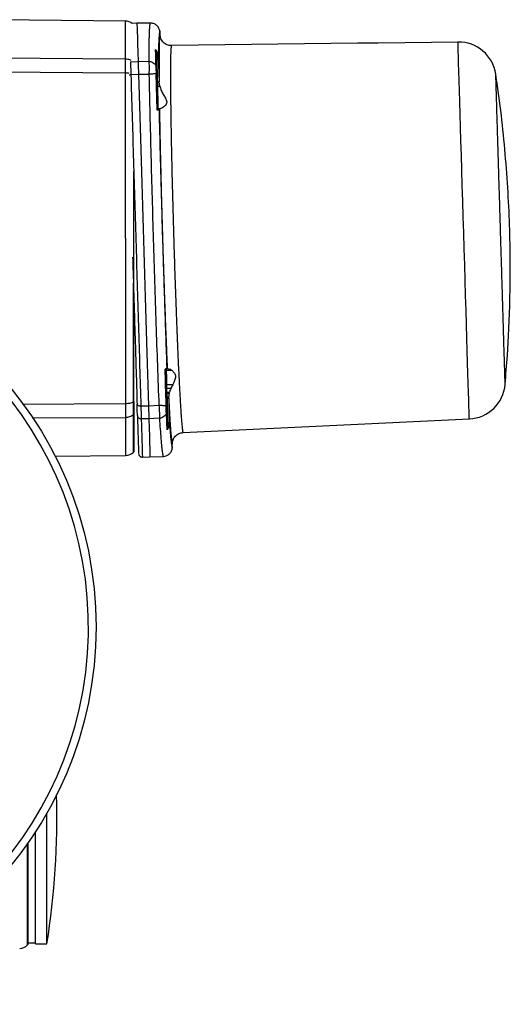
# Model space of a CAD drawing. Header units: millimetres. Extents: x 3 to 4919, y -224 to 3490.
# Tile 55 of 55: x 4789 to 4919, y 2018 to 2279. Entities that reach past the tile are written whole.
import ezdxf

# ---------------------------------------------------------------- set-up
doc = ezdxf.new("R2010")
doc.units = ezdxf.units.MM

msp = doc.modelspace()

# ---------------------------------------------------------------- linework, layer by layer
at = {"color": 7, "linetype": 'Continuous', "lineweight": 25}
for p, q in [((4817.26, 2278.78), (4774.88, 2279.15)), ((4820.29, 2278.22), (4819.06, 2278.16)), ((4823.84, 2278.26), (4820.29, 2278.22)), ((4823.84, 2278.26), (4823.86, 2278.26)), ((4826.36, 2276.23), (4826.39, 2275.19)), ((4878.8, 2272.9), (4829.42, 2272.28)), ((4884.12, 2272.97), (4878.8, 2272.9)), ((4905.3, 2273.24), (4884.13, 2272.97)), ((4825.52, 2270.55), (4825.57, 2266.44)), ((4825.79, 2261.53), (4825.52, 2270.55)), ((4817.25, 2268.7), (4763.8, 2269.04)), ((4818.58, 2267.98), (4820.6, 2268.07)), ((4820.6, 2268.07), (4823.4, 2268.12)), ((4823.43, 2268.12), (4823.4, 2268.12)), ((4825.95, 2269.48), (4826.16, 2262.65)), ((4817.25, 2265), (4755.74, 2265.42)), ((4825.67, 2255.19), (4825.39, 2264.93)), ((4820.7, 2264.63), (4818.68, 2264.54)), ((4823.47, 2264.67), (4820.7, 2264.63)), ((4825.6, 2264.67), (4825.85, 2255.22)), ((4826.31, 2261.55), (4826.16, 2262.65)), ((4825.79, 2261.53), (4826.31, 2261.55)), ((4825.85, 2255.22), (4825.92, 2255.54)), ((4826.44, 2255.55), (4825.92, 2255.54)), ((4826.25, 2255.5), (4826.14, 2255.26)), ((4826.25, 2255.5), (4826.44, 2255.55)), ((4819.45, 2221.24), (4819.45, 2238.91)), ((4817.25, 2221.24), (4817.25, 2177.47)), ((4819.45, 2177.9), (4819.45, 2221.24)), ((4827.75, 2186.57), (4827.89, 2186.63)), ((4827.75, 2186.57), (4827.9, 2186.52)), ((4827.84, 2186.36), (4827.76, 2186.57)), ((4827.89, 2186.52), (4827.84, 2186.36)), ((4827.89, 2186.63), (4827.91, 2186.64)), ((4827.92, 2186.5), (4827.89, 2186.52)), ((4827.91, 2186.64), (4828.13, 2186.8)), ((4827.91, 2186.64), (4827.92, 2186.5)), ((4827.92, 2186.5), (4827.94, 2185.94)), ((4827.98, 2186.66), (4828.31, 2186.67)), ((4827.98, 2186.66), (4827.98, 2186.63)), ((4828.32, 2186.64), (4827.98, 2186.63)), ((4827.98, 2186.63), (4827.99, 2186.57)), ((4827.99, 2186.57), (4828.54, 2186.59)), ((4827.99, 2186.57), (4828, 2186.56)), ((4828.73, 2186.58), (4828, 2186.56)), ((4828, 2186.56), (4828.01, 2186.48)), ((4829.06, 2186.51), (4828.01, 2186.48)), ((4828.01, 2186.48), (4828.03, 2186.13)), ((4828.13, 2186.8), (4828.19, 2186.87)), ((4828.19, 2186.87), (4828.19, 2186.86)), ((4828.19, 2186.86), (4828.31, 2186.67)), ((4827.94, 2185.94), (4828.24, 2177.09)), ((4829.61, 2186.18), (4828.03, 2186.13)), ((4829.76, 2182.42), (4828.17, 2182.37)), ((4828.21, 2181.38), (4828.17, 2182.37)), ((4829.26, 2181.41), (4828.21, 2181.38)), ((4828.24, 2180.4), (4828.21, 2181.38)), ((4828.88, 2180.42), (4828.24, 2180.4)), ((4828.25, 2180.08), (4828.24, 2180.4)), ((4828.8, 2180.1), (4828.25, 2180.08)), ((4828.27, 2179.1), (4828.25, 2180.08)), ((4828.68, 2179.12), (4828.27, 2179.1)), ((4828.28, 2178.83), (4828.27, 2179.1)), ((4828.28, 2178.83), (4828.69, 2178.84)), ((4828.28, 2178.83), (4828.48, 2172.32)), ((4828.69, 2178.84), (4828.88, 2172.33)), ((4819.45, 2177.9), (4819.36, 2177.86)), ((4821.32, 2176.83), (4823.34, 2176.86)), ((4823.34, 2176.86), (4826.09, 2176.98)), ((4817.25, 2173.77), (4817.25, 2163.69)), ((4819.36, 2174.57), (4819.45, 2174.66)), ((4819.45, 2174.66), (4819.45, 2164.68)), ((4826.24, 2173.54), (4823.44, 2173.42)), ((4826.24, 2173.54), (4826.26, 2173.54)), ((4828.26, 2170.5), (4828.1, 2174.76)), ((4828.31, 2175.32), (4828.49, 2171.52)), ((4823.44, 2173.42), (4821.42, 2173.38)), ((4828.48, 2170.87), (4828.26, 2170.5)), ((4828.26, 2170.5), (4828.4, 2170.84)), ((4828.51, 2170.82), (4828.26, 2170.5)), ((4828.4, 2170.84), (4828.49, 2171.52)), ((4828.4, 2170.84), (4828.48, 2170.87)), ((4828.88, 2172.33), (4828.48, 2172.32)), ((4828.48, 2172.32), (4828.48, 2172.17)), ((4828.48, 2172.17), (4828.88, 2172.18)), ((4828.52, 2170.95), (4828.48, 2170.87)), ((4828.51, 2170.82), (4828.48, 2170.87)), ((4828.49, 2171.52), (4828.52, 2170.95)), ((4828.81, 2171.52), (4828.5, 2171.51)), ((4828.52, 2170.84), (4828.5, 2171.51)), ((4828.88, 2172.33), (4828.89, 2172.18)), ((4832.51, 2169.74), (4908.3, 2173.35)), ((4829.68, 2165.62), (4829.65, 2166.66)), ((4798.61, 2163.53), (4817.26, 2163.69)), ((4819.36, 2164.58), (4819.45, 2164.68)), ((4821.63, 2163.24), (4823.74, 2163.27)), ((4823.74, 2163.27), (4827.32, 2163.44)), ((4796.45, 2068.24), (4796.45, 2068.93)), ((4796.45, 2034.24), (4796.45, 2068.24)), ((4793.45, 2034.24), (4793.45, 2063.98)), ((4791.45, 2034.13), (4791.45, 2061)), ((4791.3, 2033.97), (4791.45, 2034.13)), ((4791.45, 2034.49), (4793.45, 2034.49)), ((4793.45, 2034.24), (4796.45, 2034.24))]:
    msp.add_line(p, q, dxfattribs=at)
at = {"color": 8, "linetype": 'Continuous', "lineweight": 25}
for p, q in [((4819.36, 2177.86), (4819.36, 2209.33)), ((4828.19, 2186.87), (4828.19, 2186.87)), ((4789.96, 2177.28), (4817.25, 2177.47)), ((4792.57, 2173.62), (4817.25, 2173.77)), ((4819.36, 2164.58), (4819.36, 2174.57)), ((4791.3, 2033.97), (4791.3, 2060.78))]:
    msp.add_line(p, q, dxfattribs=at)
at = {"color": 7, "linetype": 'Continuous', "lineweight": 25, "flags": 128}
for points in [[(4820.29, 2278.22), (4820.29, 2278.17), (4820.3, 2277.81), (4820.33, 2277.07), (4820.36, 2275.98), (4820.4, 2274.52), (4820.46, 2272.72), (4820.52, 2270.56), (4820.6, 2268.07)], [(4820.7, 2264.63), (4820.87, 2259.11), (4821.04, 2253.45), (4821.21, 2247.67), (4821.39, 2241.79), (4821.56, 2235.83), (4821.75, 2229.82), (4821.93, 2223.77), (4822.11, 2217.72), (4822.29, 2211.67), (4822.47, 2205.66), (4822.65, 2199.7), (4822.83, 2193.82), (4823, 2188.04), (4823.17, 2182.38), (4823.34, 2176.86)], [(4823.44, 2173.42), (4823.51, 2170.92), (4823.58, 2168.77), (4823.63, 2166.96), (4823.68, 2165.51), (4823.71, 2164.41), (4823.73, 2163.68), (4823.74, 2163.32), (4823.74, 2163.27)]]:
    msp.add_lwpolyline(points, dxfattribs=at)
at = {"color": 8, "linetype": 'Continuous', "lineweight": 25, "flags": 128}
msp.add_lwpolyline([(4908.3, 2173.35), (4908.3, 2173.37), (4908.29, 2173.68), (4908.27, 2174.34), (4908.24, 2175.36), (4908.2, 2176.72), (4908.15, 2178.42), (4908.08, 2180.44), (4908.01, 2182.76), (4907.94, 2185.39), (4907.85, 2188.28), (4907.75, 2191.43), (4907.65, 2194.8), (4907.55, 2198.38), (4907.43, 2202.14), (4907.31, 2206.05), (4907.19, 2210.09), (4907.07, 2214.22), (4906.94, 2218.42), (4906.82, 2222.65), (4906.69, 2226.89), (4906.56, 2231.1), (4906.44, 2235.25), (4906.32, 2239.32), (4906.2, 2243.27), (4906.08, 2247.08), (4905.97, 2250.72), (4905.87, 2254.16), (4905.77, 2257.38), (4905.68, 2260.35), (4905.6, 2263.05), (4905.53, 2265.47), (4905.47, 2267.59), (4905.41, 2269.38), (4905.37, 2270.85), (4905.33, 2271.97), (4905.31, 2272.74), (4905.3, 2273.16), (4905.3, 2273.24)], dxfattribs=at)
at = {"color": 7, "linetype": 'Continuous', "lineweight": 25}
msp.add_circle((4709.45, 2118.24), 100, dxfattribs=at)
for centre, radius, start, end in [((4817.23, 2275.78), 3, 52.4152, 89.5223), ((4905.42, 2263.24), 10, 8.4524, 90.7212), ((4709.45, 2118.24), 98, 270, 176.3389), ((4907.82, 2183.34), 10, 272.7212, 355.4674), ((4817.23, 2166.69), 3, 270.5147, 315.2501), ((4579.1, 2068.24), 220, 351.1096, 1.4432), ((4789.14, 2036.05), 3, 272, 316)]:
    msp.add_arc(centre, radius, start, end, dxfattribs=at)
for points, knots in [([(4817.25, 2268.7), (4817.25, 2270.24), (4817.25, 2273.32), (4817.25, 2276.41), (4817.25, 2278.41), (4817.25, 2278.66), (4817.25, 2278.78)], [0, 0, 0, 0, 0.25, 0.5, 0.75, 1, 1, 1, 1]), ([(4823.84, 2278.26), (4823.82, 2278.25), (4823.76, 2278.21), (4823.69, 2277.84), (4823.6, 2277.08), (4823.54, 2275.97), (4823.49, 2274.72), (4823.46, 2273.58), (4823.44, 2272.34), (4823.42, 2271.01), (4823.4, 2269.62), (4823.4, 2268.61), (4823.4, 2268.12)], [0, 0, 0, 0, 0.092077, 0.206103, 0.342076, 0.499994, 0.590793, 0.678605, 0.763432, 0.845274, 0.92413, 1, 1, 1, 1]), ([(4826.33, 2276.23), (4826.24, 2276.51), (4826.08, 2277.07), (4825.49, 2277.73), (4824.73, 2278.18), (4824.15, 2278.23), (4823.86, 2278.26)], [0, 0, 0, 0, 0.2502708, 0.5001178, 0.7501497, 1, 1, 1, 1]), ([(4826.21, 2275.34), (4826.17, 2274.98), (4826.1, 2274.26), (4826.01, 2272.29), (4825.97, 2270.42), (4825.95, 2269.48)], [0, 0, 0, 0, 0.333307, 0.666729, 1, 1, 1, 1]), ([(4826.39, 2275.19), (4826.35, 2275.12), (4826.29, 2274.98), (4826.21, 2273.85), (4826.16, 2272.08), (4826.13, 2269.59), (4826.13, 2266.5), (4826.15, 2263.93), (4826.16, 2262.65)], [0, 0, 0, 0, 0.1657799, 0.3320866, 0.4990235, 0.6659691, 0.8330413, 1, 1, 1, 1]), ([(4826.36, 2276.23), (4826.33, 2276.19), (4826.27, 2276.12), (4826.23, 2275.6), (4826.21, 2275.34)], [0, 0, 0, 0, 0.5, 1, 1, 1, 1]), ([(4829.42, 2272.28), (4829.04, 2272.32), (4828.26, 2272.4), (4827.27, 2273.06), (4826.56, 2274.03), (4826.44, 2274.8), (4826.39, 2275.19)], [0, 0, 0, 0, 0.248803, 0.499351, 0.749916, 1, 1, 1, 1]), ([(4825.95, 2269.48), (4825.91, 2269.81), (4825.83, 2270.48), (4825.43, 2271.01), (4825.23, 2271.27)], [0, 0, 0, 0, 0.508291, 1, 1, 1, 1]), ([(4825.35, 2266.98), (4825.32, 2267.84), (4825.27, 2269.4), (4825.24, 2270.69), (4825.23, 2271.27)], [0, 0, 0, 0, 0.549515, 1, 1, 1, 1]), ([(4825.23, 2271.27), (4825.31, 2271.16), (4825.47, 2270.95), (4825.51, 2270.68), (4825.52, 2270.55)], [0, 0, 0, 0, 0.49944, 1, 1, 1, 1]), ([(4829.42, 2272.28), (4829.4, 2272.26), (4829.36, 2272.2), (4829.31, 2271.82), (4829.27, 2271.29), (4829.23, 2270.63), (4829.21, 2269.91), (4829.19, 2269.16), (4829.17, 2268.11), (4829.16, 2266.63), (4829.16, 2264.55), (4829.16, 2262.28), (4829.18, 2259.86), (4829.21, 2256.94), (4829.26, 2253.42), (4829.33, 2249.21), (4829.41, 2244.77), (4829.52, 2239.66), (4829.66, 2233.86), (4829.83, 2227.43), (4830.02, 2220.98), (4830.22, 2214.54), (4830.43, 2208.11), (4830.64, 2202.32), (4830.84, 2197.21), (4830.99, 2193.52), (4831.11, 2190.69), (4831.2, 2188.62), (4831.29, 2186.62), (4831.38, 2184.79), (4831.47, 2183.11), (4831.54, 2181.55), (4831.63, 2180.05), (4831.71, 2178.6), (4831.79, 2177.22), (4831.87, 2175.91), (4831.95, 2174.7), (4832.04, 2173.47), (4832.14, 2172.19), (4832.26, 2170.95), (4832.39, 2169.95), (4832.46, 2169.82), (4832.51, 2169.74)], [0, 0, 0, 0, 0.023207, 0.044629, 0.064264, 0.082113, 0.098177, 0.112453, 0.124943, 0.151867, 0.177834, 0.202842, 0.226892, 0.249983, 0.282738, 0.315064, 0.346962, 0.378433, 0.419715, 0.460237, 0.499998, 0.539759, 0.58028, 0.621562, 0.653033, 0.684931, 0.701047, 0.717269, 0.733598, 0.750034, 0.764356, 0.779052, 0.794123, 0.809568, 0.825388, 0.841582, 0.858151, 0.875095, 0.898127, 0.926624, 0.960582, 1, 1, 1, 1]), ([(4817.25, 2265), (4817.26, 2265.77), (4817.26, 2267.32), (4817.26, 2268.24), (4817.25, 2268.7)], [0, 0, 0, 0, 0.500004, 1, 1, 1, 1]), ([(4818.58, 2267.98), (4818.59, 2267.56), (4818.62, 2266.7), (4818.66, 2265.26), (4818.68, 2264.54)], [0, 0, 0, 0, 0.494917, 1, 1, 1, 1]), ([(4820.6, 2268.07), (4820.61, 2267.64), (4820.63, 2266.77), (4820.68, 2265.34), (4820.7, 2264.63)], [0, 0, 0, 0, 0.499909, 1, 1, 1, 1]), ([(4823.43, 2268.12), (4823.46, 2267.68), (4823.52, 2266.82), (4823.48, 2265.39), (4823.47, 2264.67)], [0, 0, 0, 0, 0.499981, 1, 1, 1, 1]), ([(4823.43, 2268.12), (4823.58, 2268.1), (4823.89, 2268.08), (4824.38, 2267.89), (4824.91, 2267.55), (4825.19, 2267.18), (4825.35, 2266.98)], [0, 0, 0, 0, 0.195641, 0.39592, 0.673524, 1, 1, 1, 1]), ([(4817.25, 2221.24), (4817.25, 2225.01), (4817.25, 2232.56), (4817.25, 2243.73), (4817.25, 2254.66), (4817.25, 2261.55), (4817.25, 2265)], [0, 0, 0, 0, 0.25, 0.5, 0.75, 1, 1, 1, 1]), ([(4825.38, 2264.93), (4825.24, 2264.9), (4824.99, 2264.84), (4824.48, 2264.76), (4823.97, 2264.7), (4823.63, 2264.68), (4823.47, 2264.67)], [0, 0, 0, 0, 0.301754, 0.559122, 0.787784, 1, 1, 1, 1]), ([(4825.35, 2266.98), (4825.32, 2266.87), (4825.29, 2266.7), (4825.27, 2266.39), (4825.27, 2266.11), (4825.31, 2265.65), (4825.36, 2265.2), (4825.38, 2264.93)], [0, 0, 0, 0, 0.287003, 0.420005, 0.497926, 0.710017, 1, 1, 1, 1]), ([(4825.57, 2266.44), (4825.55, 2266.54), (4825.53, 2266.74), (4825.41, 2266.9), (4825.35, 2266.98)], [0, 0, 0, 0, 0.4994523, 1, 1, 1, 1]), ([(4825.6, 2264.67), (4825.59, 2264.72), (4825.57, 2264.82), (4825.45, 2264.89), (4825.39, 2264.93)], [0, 0, 0, 0, 0.499988, 1, 1, 1, 1]), ([(4825.57, 2266.44), (4825.57, 2266.22), (4825.58, 2265.77), (4825.6, 2265.04), (4825.6, 2264.67)], [0, 0, 0, 0, 0.500863, 1, 1, 1, 1]), ([(4818.68, 2264.54), (4818.79, 2261.08), (4818.99, 2254.18), (4819.32, 2243.23), (4819.66, 2232.04), (4820, 2220.68), (4820.34, 2209.33), (4820.68, 2198.14), (4821.01, 2187.19), (4821.22, 2180.28), (4821.32, 2176.83)], [0, 0, 0, 0, 0.1250001, 0.2500002, 0.3750002, 0.5, 0.6250005, 0.7499998, 0.8749999, 1, 1, 1, 1]), ([(4823.47, 2264.67), (4823.54, 2261.17), (4823.7, 2254.19), (4823.98, 2243.19), (4824.28, 2232.05), (4824.5, 2224.55), (4824.61, 2220.82)], [0, 0, 0, 0, 0.253553, 0.504736, 0.753553, 1, 1, 1, 1]), ([(4917.76, 2182.55), (4917.98, 2185.09), (4918.34, 2189.18), (4918.72, 2195.94), (4919.02, 2203.05), (4919.17, 2211.76), (4919.09, 2221.12), (4918.73, 2230.94), (4918.07, 2241.03), (4917.09, 2251.25), (4916.16, 2259.16), (4915.45, 2263.64), (4915.28, 2264.71)], [0, 0, 0, 0, 0.092809, 0.149622, 0.246419, 0.351968, 0.466851, 0.586978, 0.710085, 0.834864, 0.960612, 1, 1, 1, 1]), ([(4825.92, 2255.54), (4825.93, 2255.59), (4825.93, 2255.68), (4825.93, 2256.25), (4825.91, 2257.37), (4825.86, 2259.25), (4825.82, 2260.79), (4825.79, 2261.53)], [0, 0, 0, 0, 0.152561, 0.287015, 0.500765, 0.756791, 1, 1, 1, 1]), ([(4826.31, 2261.55), (4826.44, 2261.16), (4826.69, 2260.36), (4827.27, 2259.31), (4827.77, 2258.5), (4828.08, 2257.88), (4828.22, 2257.42), (4828.1, 2256.71), (4827.48, 2256.13), (4826.84, 2255.68), (4826.57, 2255.6), (4826.44, 2255.55)], [0, 0, 0, 0, 0.124977, 0.25075, 0.375405, 0.438482, 0.500731, 0.563068, 0.749402, 0.875151, 1, 1, 1, 1]), ([(4826.14, 2255.26), (4826.11, 2255.25), (4826.07, 2255.23), (4825.8, 2255.2), (4825.67, 2255.19)], [0, 0, 0, 0, 0.500011, 1, 1, 1, 1]), ([(4825.85, 2255.22), (4825.84, 2255.21), (4825.83, 2255.2), (4825.72, 2255.19), (4825.67, 2255.19)], [0, 0, 0, 0, 0.500358, 1, 1, 1, 1]), ([(4826.14, 2255.26), (4826.2, 2252.54), (4826.33, 2247.09), (4826.55, 2238.65), (4826.71, 2232.93), (4826.79, 2230.07)], [0, 0, 0, 0, 0.333168, 0.666592, 1, 1, 1, 1]), ([(4826.25, 2255.5), (4826.28, 2253.86), (4826.33, 2250.58), (4826.44, 2245.15), (4826.57, 2239.44), (4826.72, 2233.47), (4826.88, 2227.35), (4827.06, 2221.14), (4827.26, 2214.92), (4827.46, 2208.79), (4827.67, 2202.81), (4827.88, 2197.07), (4828.1, 2191.62), (4828.24, 2188.32), (4828.31, 2186.67)], [0, 0, 0, 0, 0.083322, 0.16671, 0.249998, 0.333332, 0.416699, 0.5, 0.583301, 0.666673, 0.750001, 0.833299, 0.916685, 1, 1, 1, 1]), ([(4826.79, 2230.07), (4826.85, 2228.03), (4826.96, 2223.98), (4827.15, 2217.81), (4827.28, 2213.76), (4827.34, 2211.72)], [0, 0, 0, 0, 0.334027, 0.665973, 1, 1, 1, 1]), ([(4824.61, 2220.82), (4824.72, 2217.09), (4824.95, 2209.6), (4825.32, 2198.46), (4825.7, 2187.46), (4825.96, 2180.48), (4826.09, 2176.98)], [0, 0, 0, 0, 0.246436, 0.495247, 0.746436, 1, 1, 1, 1]), ([(4819.15, 2216.22), (4819.21, 2214.15), (4819.35, 2209.65), (4819.55, 2202.84), (4819.76, 2195.93), (4819.96, 2189.37), (4820.15, 2183.14), (4820.27, 2179.19), (4820.32, 2177.24)], [0, 0, 0, 0, 0.153691, 0.333476, 0.509358, 0.677113, 0.840678, 1, 1, 1, 1]), ([(4827.34, 2211.72), (4827.43, 2208.91), (4827.61, 2203.27), (4827.9, 2194.94), (4828.09, 2189.56), (4828.19, 2186.87)], [0, 0, 0, 0, 0.333039, 0.666451, 1, 1, 1, 1]), ([(4828.05, 2176.83), (4827.99, 2178.42), (4827.93, 2180.04), (4827.88, 2181.89), (4827.86, 2182.7), (4827.82, 2184.32), (4827.78, 2185.74), (4827.75, 2186.57)], [0, 0, 0, 0, 0.499945, 0.507178, 0.570044, 0.749951, 1, 1, 1, 1]), ([(4827.89, 2186.63), (4827.89, 2186.61), (4827.89, 2186.57), (4827.89, 2186.53), (4827.9, 2186.52)], [0, 0, 0, 0, 0.500192, 1, 1, 1, 1]), ([(4828.31, 2186.67), (4828.31, 2186.67), (4828.32, 2186.65), (4828.32, 2186.64), (4828.32, 2186.64)], [0, 0, 0, 0, 0.500232, 1, 1, 1, 1]), ([(4828.32, 2186.64), (4828.34, 2186.62), (4828.38, 2186.59), (4828.49, 2186.59), (4828.54, 2186.59)], [0, 0, 0, 0, 0.51556, 1, 1, 1, 1]), ([(4828.54, 2186.59), (4828.57, 2186.59), (4828.63, 2186.59), (4828.7, 2186.58), (4828.73, 2186.58)], [0, 0, 0, 0, 0.490256, 1, 1, 1, 1]), ([(4828.73, 2186.58), (4828.78, 2186.57), (4828.88, 2186.56), (4829, 2186.53), (4829.06, 2186.51)], [0, 0, 0, 0, 0.482743, 1, 1, 1, 1]), ([(4829.06, 2186.51), (4829.16, 2186.48), (4829.35, 2186.42), (4829.52, 2186.26), (4829.61, 2186.18)], [0, 0, 0, 0, 0.497188, 1, 1, 1, 1]), ([(4827.94, 2185.94), (4827.93, 2186.01), (4827.92, 2186.12), (4827.88, 2186.26), (4827.85, 2186.33), (4827.84, 2186.35), (4827.84, 2186.36)], [0, 0, 0, 0, 0.499894, 0.842448, 0.944351, 1, 1, 1, 1]), ([(4828.03, 2186.13), (4828.05, 2185.64), (4828.09, 2184.64), (4828.15, 2183.13), (4828.17, 2182.37)], [0, 0, 0, 0, 0.499843, 1, 1, 1, 1]), ([(4829.61, 2186.18), (4829.81, 2185.96), (4830.22, 2185.53), (4830.64, 2184.61), (4830.29, 2183.54), (4829.93, 2182.79), (4829.76, 2182.42)], [0, 0, 0, 0, 0.250005, 0.500031, 0.74998, 1, 1, 1, 1]), ([(4829.26, 2181.41), (4829.18, 2181.24), (4829.03, 2180.92), (4828.93, 2180.58), (4828.88, 2180.42)], [0, 0, 0, 0, 0.522495, 1, 1, 1, 1]), ([(4829.76, 2182.42), (4829.68, 2182.25), (4829.52, 2181.93), (4829.35, 2181.58), (4829.26, 2181.41)], [0, 0, 0, 0, 0.504049, 1, 1, 1, 1]), ([(4828.8, 2180.1), (4828.76, 2179.94), (4828.7, 2179.62), (4828.69, 2179.29), (4828.68, 2179.12)], [0, 0, 0, 0, 0.486051, 1, 1, 1, 1]), ([(4828.68, 2179.12), (4828.68, 2179.07), (4828.68, 2178.98), (4828.68, 2178.89), (4828.69, 2178.84)], [0, 0, 0, 0, 0.499787, 1, 1, 1, 1]), ([(4828.69, 2178.84), (4828.75, 2177.59), (4828.88, 2175.09), (4829.07, 2172.08), (4829.24, 2169.67), (4829.4, 2167.95), (4829.54, 2166.86), (4829.61, 2166.72), (4829.65, 2166.66)], [0, 0, 0, 0, 0.166964, 0.334044, 0.500994, 0.667949, 0.834235, 1, 1, 1, 1]), ([(4828.88, 2180.42), (4828.86, 2180.37), (4828.83, 2180.26), (4828.81, 2180.15), (4828.8, 2180.1)], [0, 0, 0, 0, 0.4997404, 1, 1, 1, 1]), ([(4817.25, 2177.47), (4817.45, 2177.47), (4817.84, 2177.48), (4818.4, 2177.56), (4818.92, 2177.69), (4819.21, 2177.8), (4819.36, 2177.86)], [0, 0, 0, 0, 0.250006, 0.5, 0.749983, 1, 1, 1, 1]), ([(4817.25, 2177.47), (4817.26, 2176.7), (4817.26, 2175.16), (4817.26, 2174.23), (4817.25, 2173.77)], [0, 0, 0, 0, 0.499996, 1, 1, 1, 1]), ([(4819.36, 2174.57), (4819.36, 2174.98), (4819.36, 2175.8), (4819.36, 2177.17), (4819.36, 2177.86)], [0, 0, 0, 0, 0.500002, 1, 1, 1, 1]), ([(4819.45, 2177.9), (4819.45, 2177.18), (4819.45, 2175.83), (4819.45, 2175.03), (4819.45, 2174.66)], [0, 0, 0, 0, 0.536311, 1, 1, 1, 1]), ([(4820.32, 2177.24), (4820.34, 2177.18), (4820.36, 2177.1), (4820.49, 2177), (4820.61, 2176.94), (4820.77, 2176.88), (4821, 2176.84), (4821.19, 2176.83), (4821.32, 2176.83)], [0, 0, 0, 0, 0.238719, 0.36725, 0.498638, 0.630212, 0.759315, 1, 1, 1, 1]), ([(4820.41, 2174.25), (4820.4, 2174.62), (4820.38, 2175.37), (4820.34, 2176.61), (4820.32, 2177.24)], [0, 0, 0, 0, 0.499999, 1, 1, 1, 1]), ([(4821.32, 2176.83), (4821.34, 2176.12), (4821.38, 2174.68), (4821.41, 2173.82), (4821.42, 2173.38)], [0, 0, 0, 0, 0.49495, 1, 1, 1, 1]), ([(4823.34, 2176.86), (4823.36, 2176.15), (4823.4, 2174.72), (4823.43, 2173.85), (4823.44, 2173.42)], [0, 0, 0, 0, 0.499898, 1, 1, 1, 1]), ([(4826.09, 2176.98), (4826.26, 2176.98), (4826.61, 2176.98), (4827.13, 2176.96), (4827.64, 2176.91), (4827.9, 2176.86), (4828.04, 2176.83)], [0, 0, 0, 0, 0.211723, 0.440106, 0.697674, 1, 1, 1, 1]), ([(4826.09, 2176.98), (4826.15, 2176.27), (4826.27, 2174.84), (4826.26, 2173.97), (4826.26, 2173.54)], [0, 0, 0, 0, 0.500012, 1, 1, 1, 1]), ([(4828.1, 2174.76), (4828.05, 2174.99), (4827.99, 2175.32), (4828, 2176.11), (4828.03, 2176.57), (4828.04, 2176.83)], [0, 0, 0, 0, 0.50004, 0.711739, 1, 1, 1, 1]), ([(4828.24, 2177.09), (4828.23, 2177.04), (4828.21, 2176.95), (4828.1, 2176.87), (4828.04, 2176.83)], [0, 0, 0, 0, 0.4994046, 1, 1, 1, 1]), ([(4828.24, 2177.09), (4828.25, 2176.81), (4828.26, 2176.44), (4828.28, 2175.82), (4828.3, 2175.54), (4828.31, 2175.32)], [0, 0, 0, 0, 0.371341, 0.501518, 1, 1, 1, 1]), ([(4817.25, 2173.77), (4817.45, 2173.78), (4817.84, 2173.81), (4818.4, 2173.97), (4818.92, 2174.22), (4819.21, 2174.45), (4819.36, 2174.57)], [0, 0, 0, 0, 0.250005, 0.500001, 0.749981, 1, 1, 1, 1]), ([(4820.41, 2174.25), (4820.43, 2174.14), (4820.47, 2173.91), (4820.7, 2173.61), (4821.04, 2173.42), (4821.29, 2173.39), (4821.42, 2173.38)], [0, 0, 0, 0, 0.24824, 0.500016, 0.751778, 1, 1, 1, 1]), ([(4820.41, 2174.25), (4820.44, 2173.34), (4820.5, 2171.5), (4820.56, 2169.22), (4820.62, 2167.27), (4820.67, 2165.74), (4820.7, 2164.71), (4820.72, 2164.21), (4820.71, 2164.27), (4820.71, 2164.29)], [0, 0, 0, 0, 0.143601, 0.291023, 0.442192, 0.600728, 0.762759, 0.928177, 1, 1, 1, 1]), ([(4826.24, 2173.54), (4826.3, 2172.56), (4826.44, 2170.51), (4826.64, 2167.98), (4826.81, 2166.16), (4826.94, 2165), (4827.03, 2164.31), (4827.11, 2163.86), (4827.18, 2163.59), (4827.24, 2163.46), (4827.27, 2163.44), (4827.29, 2163.44)], [0, 0, 0, 0, 0.15471, 0.32136, 0.499949, 0.607425, 0.705247, 0.793415, 0.87193, 0.940792, 1, 1, 1, 1]), ([(4828.1, 2174.76), (4827.89, 2174.48), (4827.56, 2174.03), (4826.88, 2173.65), (4826.47, 2173.58), (4826.26, 2173.54)], [0, 0, 0, 0, 0.461451, 0.724491, 1, 1, 1, 1]), ([(4828.31, 2175.32), (4828.3, 2175.22), (4828.28, 2175.02), (4828.16, 2174.85), (4828.1, 2174.76)], [0, 0, 0, 0, 0.4999492, 1, 1, 1, 1]), ([(4828.5, 2171.51), (4828.5, 2171.62), (4828.49, 2171.73), (4828.49, 2171.84), (4828.49, 2171.84), (4828.49, 2171.84), (4828.49, 2171.85), (4828.49, 2171.87), (4828.49, 2171.91), (4828.49, 2171.93), (4828.49, 2171.94), (4828.49, 2171.94), (4828.49, 2171.94), (4828.49, 2171.94), (4828.49, 2171.97), (4828.49, 2172.03), (4828.49, 2172.11), (4828.48, 2172.17)], [0, 0, 0, 0, 0.495727, 0.495815, 0.496355, 0.497975, 0.503994, 0.527266, 0.618817, 0.651072, 0.655384, 0.655924, 0.656013, 0.656035, 0.680165, 0.738007, 1, 1, 1, 1]), ([(4828.52, 2170.84), (4828.52, 2170.84), (4828.51, 2170.83), (4828.51, 2170.82), (4828.51, 2170.82)], [0, 0, 0, 0, 0.500375, 1, 1, 1, 1]), ([(4828.82, 2171.52), (4828.78, 2171.4), (4828.71, 2171.16), (4828.58, 2170.95), (4828.52, 2170.84)], [0, 0, 0, 0, 0.5085504, 1, 1, 1, 1]), ([(4828.52, 2170.95), (4828.52, 2170.93), (4828.52, 2170.88), (4828.52, 2170.85), (4828.52, 2170.84)], [0, 0, 0, 0, 0.525538, 1, 1, 1, 1]), ([(4828.88, 2172.18), (4828.88, 2172.07), (4828.88, 2171.85), (4828.84, 2171.63), (4828.82, 2171.52)], [0, 0, 0, 0, 0.4997335, 1, 1, 1, 1]), ([(4828.89, 2172.18), (4828.96, 2171.27), (4829.11, 2169.45), (4829.31, 2167.55), (4829.42, 2166.85), (4829.48, 2166.5)], [0, 0, 0, 0, 0.3332552, 0.6666821, 1, 1, 1, 1]), ([(4829.65, 2166.66), (4829.68, 2167.05), (4829.75, 2167.83), (4830.4, 2168.83), (4831.35, 2169.56), (4832.12, 2169.68), (4832.51, 2169.74)], [0, 0, 0, 0, 0.250085, 0.500649, 0.751203, 1, 1, 1, 1]), ([(4827.29, 2163.44), (4827.53, 2163.47), (4828.06, 2163.54), (4828.79, 2163.97), (4829.28, 2164.54), (4829.56, 2165.12), (4829.62, 2165.45), (4829.65, 2165.62)], [0, 0, 0, 0, 0.212412, 0.450441, 0.712863, 0.853728, 1, 1, 1, 1]), ([(4829.48, 2166.5), (4829.49, 2166.41), (4829.52, 2166.21), (4829.55, 2165.94), (4829.58, 2165.75), (4829.62, 2165.64), (4829.64, 2165.62), (4829.65, 2165.62)], [0, 0, 0, 0, 0.151404, 0.367603, 0.612938, 0.800097, 1, 1, 1, 1]), ([(4829.48, 2166.5), (4829.52, 2166.24), (4829.59, 2165.73), (4829.65, 2165.65), (4829.68, 2165.62)], [0, 0, 0, 0, 0.499999, 1, 1, 1, 1]), ([(4820.72, 2164.21), (4820.73, 2164.09), (4820.76, 2163.9), (4820.89, 2163.67), (4821.02, 2163.52), (4821.18, 2163.39), (4821.41, 2163.27), (4821.6, 2163.26), (4821.73, 2163.24)], [0, 0, 0, 0, 0.239691, 0.368487, 0.499988, 0.631488, 0.760289, 1, 1, 1, 1])]:
    msp.add_open_spline(points, degree=3, knots=knots, dxfattribs=at)
at = {"color": 8, "linetype": 'Continuous', "lineweight": 25}
for points, knots in [([(4818.78, 2268.3), (4818.65, 2268.37), (4818.36, 2268.52), (4817.84, 2268.66), (4817.45, 2268.69), (4817.25, 2268.7)], [0, 0, 0, 0, 0.271623, 0.635799, 1, 1, 1, 1]), ([(4818.2, 2264.93), (4818.08, 2264.94), (4817.78, 2264.99), (4817.45, 2265), (4817.25, 2265)], [0, 0, 0, 0, 0.396043, 1, 1, 1, 1]), ([(4818.68, 2264.54), (4818.56, 2264.53), (4818.38, 2264.52), (4818.23, 2264.47), (4818.19, 2264.46)], [0, 0, 0, 0, 0.718376, 1, 1, 1, 1]), ([(4916.55, 2223.58), (4916.49, 2225.38), (4916.39, 2228.97), (4916.23, 2234.26), (4916.07, 2239.37), (4915.93, 2244.21), (4915.79, 2248.69), (4915.67, 2252.75), (4915.57, 2256.31), (4915.48, 2259.3), (4915.4, 2261.69), (4915.35, 2263.41), (4915.32, 2264.51), (4915.31, 2264.64), (4915.31, 2264.71)], [0, 0, 0, 0, 0.083334, 0.166667, 0.250001, 0.333335, 0.416668, 0.500001, 0.583336, 0.666669, 0.750003, 0.833337, 0.916671, 1, 1, 1, 1]), ([(4917.78, 2182.55), (4917.78, 2182.54), (4917.78, 2182.53), (4917.76, 2183.35), (4917.71, 2184.91), (4917.64, 2187.2), (4917.55, 2190.14), (4917.45, 2193.7), (4917.32, 2197.8), (4917.19, 2202.37), (4917.04, 2207.33), (4916.88, 2212.58), (4916.72, 2218.03), (4916.6, 2221.73), (4916.55, 2223.58)], [0, 0, 0, 0, 0.05434, 0.140309, 0.226278, 0.312247, 0.398216, 0.484185, 0.570154, 0.656124, 0.742093, 0.828062, 0.914031, 1, 1, 1, 1]), ([(4821.42, 2173.38), (4821.47, 2171.83), (4821.56, 2168.73), (4821.66, 2165.63), (4821.72, 2163.61), (4821.72, 2163.37), (4821.73, 2163.24)], [0, 0, 0, 0, 0.25, 0.5, 0.75, 1, 1, 1, 1])]:
    msp.add_open_spline(points, degree=3, knots=knots, dxfattribs=at)

doc.saveas('drawing.dxf')
